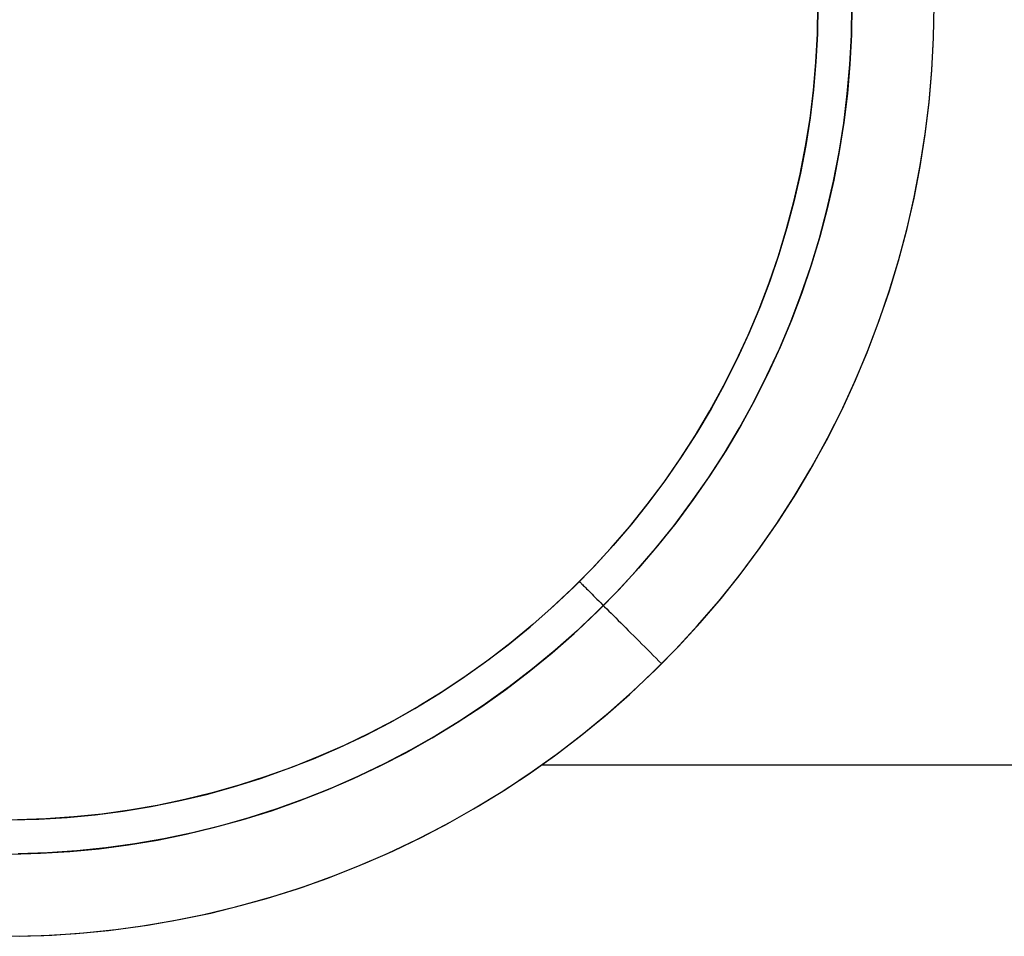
# Model space of a CAD drawing. Header units: millimetres. Extents: x -299 to -179, y 76 to 121.
# Tile 57 of 69: x -203.69 to -201.57, y 112.97 to 114.94. Entities that reach past the tile are written whole.
import ezdxf

# ---------------------------------------------------------------- set-up
doc = ezdxf.new("R2010")
doc.units = ezdxf.units.MM
doc.header["$MEASUREMENT"] = 0
doc.layers.add('Predefinito', color=7, linetype='Continuous', true_color=0x000000)

msp = doc.modelspace()

# ---------------------------------------------------------------- linework, layer by layer
at = {"layer": 'Predefinito'}
for p, q in [((-201.9742, 114.9655, -1.4514), (-201.9752, 114.905, -1.4514)), ((-201.9752, 114.9047, -1.25), (-201.9742, 114.9655, -1.25)), ((-201.9752, 114.9047, -1.4494), (-201.9742, 114.9655, -1.4494)), ((-201.902, 114.9022, -1.0732), (-201.9009, 114.9655, -1.0732)), ((-201.9009, 114.9655, -1.6282), (-201.902, 114.9025, -1.6282)), ((-201.7254, 114.896, -1), (-201.7242, 114.9655, -1)), ((-201.7254, 114.8964, -1.7014), (-201.7242, 114.9655, -1.7014)), ((-201.9784, 114.8441, -1.25), (-201.9752, 114.9047, -1.25)), ((-201.9784, 114.8441, -1.4494), (-201.9752, 114.9047, -1.4494)), ((-201.9752, 114.905, -1.4514), (-201.9783, 114.8447, -1.4514)), ((-201.902, 114.9025, -1.6282), (-201.9053, 114.8397, -1.6282)), ((-201.9053, 114.839, -1.0732), (-201.902, 114.9022, -1.0732)), ((-201.729, 114.8267, -1), (-201.7254, 114.896, -1)), ((-201.7289, 114.8275, -1.7014), (-201.7254, 114.8964, -1.7014)), ((-201.9836, 114.7835, -1.25), (-201.9784, 114.8441, -1.25)), ((-201.9836, 114.7835, -1.4494), (-201.9784, 114.8441, -1.4494)), ((-201.9783, 114.8447, -1.4514), (-201.9835, 114.7845, -1.4514)), ((-201.9108, 114.7759, -1.0732), (-201.9053, 114.839, -1.0732)), ((-201.9053, 114.8397, -1.6282), (-201.9107, 114.777, -1.6282)), ((-201.735, 114.7575, -1), (-201.729, 114.8267, -1)), ((-201.7349, 114.7587, -1.7014), (-201.7289, 114.8275, -1.7014)), ((-201.9835, 114.7845, -1.4514), (-201.9908, 114.7246, -1.4514)), ((-201.991, 114.7232, -1.25), (-201.9836, 114.7835, -1.25)), ((-201.991, 114.7232, -1.4494), (-201.9836, 114.7835, -1.4494)), ((-201.9185, 114.7131, -1.0732), (-201.9108, 114.7759, -1.0732)), ((-201.9107, 114.777, -1.6282), (-201.9183, 114.7145, -1.6282)), ((-201.7434, 114.6886, -1), (-201.735, 114.7575, -1)), ((-201.7432, 114.6901, -1.7014), (-201.7349, 114.7587, -1.7014)), ((-202.0005, 114.6632, -1.25), (-201.991, 114.7232, -1.25)), ((-202.0005, 114.6632, -1.4494), (-201.991, 114.7232, -1.4494)), ((-201.9908, 114.7246, -1.4514), (-202.0002, 114.6649, -1.4514)), ((-201.9283, 114.6506, -1.0732), (-201.9185, 114.7131, -1.0732)), ((-201.9183, 114.7145, -1.6282), (-201.928, 114.6523, -1.6282)), ((-201.7542, 114.6201, -1), (-201.7434, 114.6886, -1)), ((-201.7539, 114.6219, -1.7014), (-201.7432, 114.6901, -1.7014)), ((-202.012, 114.6036, -1.25), (-202.0005, 114.6632, -1.25)), ((-202.012, 114.6036, -1.4494), (-202.0005, 114.6632, -1.4494)), ((-202.0002, 114.6649, -1.4514), (-202.0116, 114.6055, -1.4514)), ((-201.9403, 114.5884, -1.0732), (-201.9283, 114.6506, -1.0732)), ((-201.928, 114.6523, -1.6282), (-201.9399, 114.5905, -1.6282)), ((-201.7674, 114.5519, -1), (-201.7542, 114.6201, -1)), ((-201.7669, 114.5541, -1.7014), (-201.7539, 114.6219, -1.7014)), ((-202.0256, 114.5444, -1.25), (-202.012, 114.6036, -1.25)), ((-202.0256, 114.5444, -1.4494), (-202.012, 114.6036, -1.4494)), ((-202.0116, 114.6055, -1.4514), (-202.025, 114.5466, -1.4514)), ((-201.9545, 114.5268, -1.0732), (-201.9403, 114.5884, -1.0732)), ((-201.9399, 114.5905, -1.6282), (-201.9539, 114.5291, -1.6282)), ((-201.7829, 114.4842, -1), (-201.7674, 114.5519, -1)), ((-201.7823, 114.4868, -1.7014), (-201.7669, 114.5541, -1.7014)), ((-202.0412, 114.4857, -1.25), (-202.0256, 114.5444, -1.25)), ((-202.0412, 114.4857, -1.4494), (-202.0256, 114.5444, -1.4494)), ((-202.025, 114.5466, -1.4514), (-202.0405, 114.4883, -1.4514)), ((-201.9708, 114.4656, -1.0732), (-201.9545, 114.5268, -1.0732)), ((-201.9539, 114.5291, -1.6282), (-201.97, 114.4683, -1.6282)), ((-202.0405, 114.4883, -1.4514), (-202.058, 114.4304, -1.4514)), ((-202.0589, 114.4276, -1.25), (-202.0412, 114.4857, -1.25)), ((-202.0589, 114.4276, -1.4494), (-202.0412, 114.4857, -1.4494)), ((-201.97, 114.4683, -1.6282), (-201.9882, 114.408, -1.6282)), ((-201.8008, 114.4171, -1), (-201.7829, 114.4842, -1)), ((-201.8, 114.4201, -1.7014), (-201.7823, 114.4868, -1.7014)), ((-201.9892, 114.4051, -1.0732), (-201.9708, 114.4656, -1.0732)), ((-202.0785, 114.3701, -1.25), (-202.0589, 114.4276, -1.25)), ((-202.0785, 114.3701, -1.4494), (-202.0589, 114.4276, -1.4494)), ((-202.058, 114.4304, -1.4514), (-202.0774, 114.3732, -1.4514)), ((-202.0097, 114.3452, -1.0732), (-201.9892, 114.4051, -1.0732)), ((-201.9882, 114.408, -1.6282), (-202.0085, 114.3484, -1.6282)), ((-201.821, 114.3507, -1), (-201.8008, 114.4171, -1)), ((-201.8199, 114.354, -1.7014), (-201.8, 114.4201, -1.7014)), ((-202.1002, 114.3133, -1.25), (-202.0785, 114.3701, -1.25)), ((-202.1002, 114.3133, -1.4494), (-202.0785, 114.3701, -1.4494)), ((-202.0774, 114.3732, -1.4514), (-202.0988, 114.3167, -1.4514)), ((-202.0323, 114.286, -1.0732), (-202.0097, 114.3452, -1.0732)), ((-202.0085, 114.3484, -1.6282), (-202.0308, 114.2896, -1.6282)), ((-201.8435, 114.285, -1), (-201.821, 114.3507, -1)), ((-201.8422, 114.2886, -1.7014), (-201.8199, 114.354, -1.7014)), ((-202.1238, 114.2574, -1.25), (-202.1002, 114.3133, -1.25)), ((-202.1238, 114.2574, -1.4494), (-202.1002, 114.3133, -1.4494)), ((-202.0988, 114.3167, -1.4514), (-202.1222, 114.261, -1.4514)), ((-202.0569, 114.2277, -1.0732), (-202.0323, 114.286, -1.0732)), ((-202.0308, 114.2896, -1.6282), (-202.0552, 114.2316, -1.6282)), ((-201.8682, 114.2202, -1), (-201.8435, 114.285, -1)), ((-201.8666, 114.2241, -1.7014), (-201.8422, 114.2886, -1.7014)), ((-202.1494, 114.2022, -1.25), (-202.1238, 114.2574, -1.25)), ((-202.1494, 114.2022, -1.4494), (-202.1238, 114.2574, -1.4494)), ((-202.1222, 114.261, -1.4514), (-202.1475, 114.2062, -1.4514)), ((-202.0835, 114.1703, -1.0732), (-202.0569, 114.2277, -1.0732)), ((-202.0552, 114.2316, -1.6282), (-202.0815, 114.1744, -1.6282)), ((-201.8952, 114.1562, -1), (-201.8682, 114.2202, -1)), ((-201.8933, 114.1604, -1.7014), (-201.8666, 114.2241, -1.7014)), ((-202.1768, 114.1481, -1.25), (-202.1494, 114.2022, -1.25)), ((-202.1768, 114.1481, -1.4494), (-202.1494, 114.2022, -1.4494)), ((-202.1475, 114.2062, -1.4514), (-202.1746, 114.1522, -1.4514)), ((-202.0815, 114.1744, -1.6282), (-202.1098, 114.1182, -1.6282)), ((-202.1746, 114.1522, -1.4514), (-202.2036, 114.0992, -1.4514)), ((-202.112, 114.1138, -1.0732), (-202.0835, 114.1703, -1.0732)), ((-201.9244, 114.0932, -1), (-201.8952, 114.1562, -1)), ((-201.9222, 114.0977, -1.7014), (-201.8933, 114.1604, -1.7014)), ((-202.2061, 114.0948, -1.25), (-202.1768, 114.1481, -1.25)), ((-202.2061, 114.0948, -1.4494), (-202.1768, 114.1481, -1.4494)), ((-202.1426, 114.0584, -1.0732), (-202.112, 114.1138, -1.0732)), ((-202.1098, 114.1182, -1.6282), (-202.14, 114.0629, -1.6282)), ((-202.2372, 114.0427, -1.25), (-202.2061, 114.0948, -1.25)), ((-202.2372, 114.0427, -1.4494), (-202.2061, 114.0948, -1.4494)), ((-202.2036, 114.0992, -1.4514), (-202.2344, 114.0472, -1.4514)), ((-201.9557, 114.0313, -1), (-201.9244, 114.0932, -1)), ((-201.9532, 114.036, -1.7014), (-201.9222, 114.0977, -1.7014)), ((-202.2344, 114.0472, -1.4514), (-202.267, 113.9963, -1.4514)), ((-202.175, 114.0041, -1.0732), (-202.1426, 114.0584, -1.0732)), ((-202.14, 114.0629, -1.6282), (-202.1721, 114.0088, -1.6282)), ((-202.2701, 113.9916, -1.25), (-202.2372, 114.0427, -1.25)), ((-202.2701, 113.9916, -1.4494), (-202.2372, 114.0427, -1.4494)), ((-201.9892, 113.9705, -1), (-201.9557, 114.0313, -1)), ((-201.9864, 113.9754, -1.7014), (-201.9532, 114.036, -1.7014)), ((-202.2093, 113.9509, -1.0732), (-202.175, 114.0041, -1.0732)), ((-202.1721, 114.0088, -1.6282), (-202.206, 113.9558, -1.6282)), ((-202.3048, 113.9417, -1.25), (-202.2701, 113.9916, -1.25)), ((-202.3048, 113.9417, -1.4494), (-202.2701, 113.9916, -1.4494)), ((-202.267, 113.9963, -1.4514), (-202.3013, 113.9466, -1.4514)), ((-202.0248, 113.9109, -1), (-201.9892, 113.9705, -1)), ((-202.0216, 113.916, -1.7014), (-201.9864, 113.9754, -1.7014)), ((-202.3412, 113.8931, -1.25), (-202.3048, 113.9417, -1.25)), ((-202.3412, 113.8931, -1.4494), (-202.3048, 113.9417, -1.4494)), ((-202.3013, 113.9466, -1.4514), (-202.3373, 113.8981, -1.4514)), ((-202.2454, 113.8989, -1.0732), (-202.2093, 113.9509, -1.0732)), ((-202.206, 113.9558, -1.6282), (-202.2418, 113.904, -1.6282)), ((-202.3373, 113.8981, -1.4514), (-202.375, 113.8509, -1.4514)), ((-202.2833, 113.8482, -1.0732), (-202.2454, 113.8989, -1.0732)), ((-202.2418, 113.904, -1.6282), (-202.2793, 113.8535, -1.6282)), ((-202.0624, 113.8525, -1), (-202.0248, 113.9109, -1)), ((-202.0588, 113.8579, -1.7014), (-202.0216, 113.916, -1.7014)), ((-202.3793, 113.8458, -1.25), (-202.3412, 113.8931, -1.25)), ((-202.3793, 113.8458, -1.4494), (-202.3412, 113.8931, -1.4494)), ((-202.2793, 113.8535, -1.6282), (-202.3185, 113.8043, -1.6282)), ((-202.098, 113.8011, -1.7014), (-202.0588, 113.8579, -1.7014)), ((-202.4189, 113.7997, -1.25), (-202.3793, 113.8458, -1.25)), ((-202.4189, 113.7997, -1.4494), (-202.3793, 113.8458, -1.4494)), ((-202.375, 113.8509, -1.4514), (-202.4143, 113.805, -1.4514)), ((-202.323, 113.7989, -1.0732), (-202.2833, 113.8482, -1.0732)), ((-202.1021, 113.7955, -1), (-202.0624, 113.8525, -1)), ((-202.4602, 113.7552, -1.25), (-202.4189, 113.7997, -1.25)), ((-202.4602, 113.7552, -1.4494), (-202.4189, 113.7997, -1.4494)), ((-202.4143, 113.805, -1.4514), (-202.4551, 113.7605, -1.4514)), ((-202.3643, 113.751, -1.0732), (-202.323, 113.7989, -1.0732)), ((-202.3185, 113.8043, -1.6282), (-202.3595, 113.7564, -1.6282)), ((-202.1436, 113.7399, -1), (-202.1021, 113.7955, -1)), ((-202.1392, 113.7456, -1.7014), (-202.098, 113.8011, -1.7014)), ((-202.5029, 113.712, -1.25), (-202.4602, 113.7552, -1.25)), ((-202.5029, 113.712, -1.4494), (-202.4602, 113.7552, -1.4494)), ((-202.4551, 113.7605, -1.4514), (-202.4975, 113.7174, -1.4514)), ((-202.4073, 113.7045, -1.0732), (-202.3643, 113.751, -1.0732)), ((-202.3595, 113.7564, -1.6282), (-202.402, 113.71, -1.6282)), ((-202.4864, 113.7277, -1.25), (-202.4863, 113.7276, -1.2413)), ((-202.4864, 113.7277, -1.4514), (-202.4863, 113.7276, -1.4601)), ((-202.4863, 113.7276, -1.2413), (-202.4859, 113.7272, -1.2326)), ((-202.4863, 113.7276, -1.4601), (-202.4859, 113.7272, -1.4688)), ((-202.4859, 113.7272, -1.2326), (-202.4854, 113.7267, -1.2239)), ((-202.4859, 113.7272, -1.4688), (-202.4854, 113.7267, -1.4775)), ((-202.4854, 113.7267, -1.2239), (-202.4846, 113.7259, -1.2152)), ((-202.4854, 113.7267, -1.4775), (-202.4846, 113.7259, -1.4862)), ((-202.1871, 113.6858, -1), (-202.1436, 113.7399, -1)), ((-202.1823, 113.6917, -1.7014), (-202.1392, 113.7456, -1.7014)), ((-202.5472, 113.6704, -1.25), (-202.5029, 113.712, -1.25)), ((-202.5472, 113.6704, -1.4494), (-202.5029, 113.712, -1.4494)), ((-202.4975, 113.7174, -1.4514), (-202.5413, 113.6758, -1.4514)), ((-202.4846, 113.7259, -1.2152), (-202.4837, 113.725, -1.2066)), ((-202.4846, 113.7259, -1.4862), (-202.4837, 113.725, -1.4948)), ((-202.4837, 113.725, -1.2066), (-202.4825, 113.7238, -1.198)), ((-202.4837, 113.725, -1.4948), (-202.4825, 113.7238, -1.5034)), ((-202.4825, 113.7238, -1.198), (-202.4811, 113.7224, -1.1895)), ((-202.4825, 113.7238, -1.5034), (-202.4811, 113.7224, -1.5119)), ((-202.4811, 113.7224, -1.1895), (-202.4795, 113.7208, -1.1811)), ((-202.4811, 113.7224, -1.5119), (-202.4795, 113.7208, -1.5203)), ((-202.4795, 113.7208, -1.1811), (-202.4777, 113.719, -1.1727)), ((-202.4795, 113.7208, -1.5203), (-202.4777, 113.719, -1.5287)), ((-202.4777, 113.719, -1.1727), (-202.4757, 113.717, -1.1645)), ((-202.4777, 113.719, -1.5287), (-202.4757, 113.717, -1.5369)), ((-202.4757, 113.717, -1.1645), (-202.4735, 113.7148, -1.1563)), ((-202.4757, 113.717, -1.5369), (-202.4735, 113.7148, -1.5451)), ((-202.4735, 113.7148, -1.1563), (-202.4711, 113.7124, -1.1483)), ((-202.4735, 113.7148, -1.5451), (-202.4711, 113.7124, -1.5531)), ((-202.4711, 113.7124, -1.1483), (-202.4685, 113.7098, -1.1404)), ((-202.4711, 113.7124, -1.5531), (-202.4685, 113.7098, -1.561)), ((-202.4685, 113.7098, -1.1404), (-202.4657, 113.707, -1.1326)), ((-202.4685, 113.7098, -1.561), (-202.4657, 113.707, -1.5688)), ((-202.4657, 113.707, -1.1326), (-202.4627, 113.704, -1.125)), ((-202.4657, 113.707, -1.5688), (-202.4627, 113.704, -1.5764)), ((-202.402, 113.71, -1.6282), (-202.4461, 113.6652, -1.6282)), ((-202.4627, 113.704, -1.125), (-202.4595, 113.7008, -1.1175)), ((-202.4627, 113.704, -1.5764), (-202.4595, 113.7008, -1.5839)), ((-202.4595, 113.7008, -1.1175), (-202.4561, 113.6974, -1.1102)), ((-202.4595, 113.7008, -1.5839), (-202.4561, 113.6974, -1.5912)), ((-202.4561, 113.6974, -1.1102), (-202.4526, 113.6939, -1.103)), ((-202.4561, 113.6974, -1.5912), (-202.4526, 113.6939, -1.5984)), ((-202.4526, 113.6939, -1.103), (-202.4489, 113.6902, -1.0961)), ((-202.4526, 113.6939, -1.5984), (-202.4489, 113.6902, -1.6053)), ((-202.4518, 113.6596, -1.0732), (-202.4073, 113.7045, -1.0732)), ((-202.4489, 113.6902, -1.0961), (-202.445, 113.6863, -1.0893)), ((-202.4489, 113.6902, -1.6053), (-202.445, 113.6863, -1.6121)), ((-202.445, 113.6863, -1.0893), (-202.4409, 113.6822, -1.0827)), ((-202.445, 113.6863, -1.6121), (-202.4409, 113.6822, -1.6187)), ((-202.2325, 113.6332, -1), (-202.1871, 113.6858, -1)), ((-202.2271, 113.6392, -1.7014), (-202.1823, 113.6917, -1.7014)), ((-202.5928, 113.6303, -1.25), (-202.5472, 113.6704, -1.25)), ((-202.5928, 113.6303, -1.4494), (-202.5472, 113.6704, -1.4494)), ((-202.5413, 113.6758, -1.4514), (-202.5865, 113.6357, -1.4514)), ((-202.4461, 113.6652, -1.6282), (-202.4918, 113.6218, -1.6282)), ((-202.4409, 113.6822, -1.0827), (-202.4367, 113.678, -1.0763)), ((-202.4409, 113.6822, -1.6187), (-202.4367, 113.678, -1.6251)), ((-202.4367, 113.678, -1.0763), (-202.4324, 113.6737, -1.0702)), ((-202.4367, 113.678, -1.6251), (-202.4324, 113.6737, -1.6313)), ((-202.4324, 113.6737, -1.0702), (-202.4279, 113.6691, -1.0642)), ((-202.4324, 113.6737, -1.6313), (-202.4279, 113.6691, -1.6372)), ((-202.4279, 113.6691, -1.0642), (-202.4232, 113.6645, -1.0585)), ((-202.4279, 113.6691, -1.6372), (-202.4232, 113.6645, -1.6429)), ((-202.4232, 113.6645, -1.0585), (-202.4184, 113.6597, -1.053)), ((-202.4232, 113.6645, -1.6429), (-202.4184, 113.6597, -1.6484)), ((-202.4979, 113.6162, -1.0732), (-202.4518, 113.6596, -1.0732)), ((-202.4184, 113.6597, -1.053), (-202.4135, 113.6548, -1.0477)), ((-202.4184, 113.6597, -1.6484), (-202.4135, 113.6548, -1.6537)), ((-202.4135, 113.6548, -1.0477), (-202.4084, 113.6497, -1.0427)), ((-202.4135, 113.6548, -1.6537), (-202.4084, 113.6497, -1.6587)), ((-202.4084, 113.6497, -1.0427), (-202.4032, 113.6445, -1.038)), ((-202.4084, 113.6497, -1.6587), (-202.4032, 113.6445, -1.6634)), ((-202.4032, 113.6445, -1.038), (-202.3979, 113.6392, -1.0335)), ((-202.4032, 113.6445, -1.6634), (-202.3979, 113.6392, -1.6679)), ((-202.6399, 113.5919, -1.25), (-202.5928, 113.6303, -1.25)), ((-202.6399, 113.5919, -1.4494), (-202.5928, 113.6303, -1.4494)), ((-202.5865, 113.6357, -1.4514), (-202.6331, 113.5972, -1.4514)), ((-202.4918, 113.6218, -1.6282), (-202.5389, 113.5801, -1.6282)), ((-202.3979, 113.6392, -1.0335), (-202.3925, 113.6338, -1.0293)), ((-202.3979, 113.6392, -1.6679), (-202.3925, 113.6338, -1.6722)), ((-202.3925, 113.6338, -1.0293), (-202.3871, 113.6283, -1.0253)), ((-202.3925, 113.6338, -1.6722), (-202.3871, 113.6283, -1.6761)), ((-202.3871, 113.6283, -1.0253), (-202.3815, 113.6227, -1.0216)), ((-202.3871, 113.6283, -1.6761), (-202.3815, 113.6227, -1.6798)), ((-202.3815, 113.6227, -1.0216), (-202.3758, 113.6171, -1.0182)), ((-202.3815, 113.6227, -1.6798), (-202.3758, 113.6171, -1.6832)), ((-202.2796, 113.5823, -1), (-202.2325, 113.6332, -1)), ((-202.2738, 113.5883, -1.7014), (-202.2271, 113.6392, -1.7014)), ((-202.5455, 113.5744, -1.0732), (-202.4979, 113.6162, -1.0732)), ((-202.3758, 113.6171, -1.0182), (-202.37, 113.6113, -1.0151)), ((-202.3758, 113.6171, -1.6832), (-202.37, 113.6113, -1.6863)), ((-202.37, 113.6113, -1.0151), (-202.3642, 113.6055, -1.0122)), ((-202.37, 113.6113, -1.6863), (-202.3642, 113.6055, -1.6892)), ((-202.3642, 113.6055, -1.0122), (-202.3583, 113.5996, -1.0097)), ((-202.3642, 113.6055, -1.6892), (-202.3583, 113.5996, -1.6917)), ((-202.3583, 113.5996, -1.0097), (-202.3523, 113.5936, -1.0074)), ((-202.3583, 113.5996, -1.6917), (-202.3523, 113.5936, -1.694)), ((-202.6882, 113.555, -1.25), (-202.6399, 113.5919, -1.25)), ((-202.6882, 113.555, -1.4494), (-202.6399, 113.5919, -1.4494)), ((-202.6331, 113.5972, -1.4514), (-202.6809, 113.5604, -1.4514)), ((-202.5389, 113.5801, -1.6282), (-202.5874, 113.54, -1.6282)), ((-202.3523, 113.5936, -1.0074), (-202.3463, 113.5876, -1.0055)), ((-202.3523, 113.5936, -1.694), (-202.3463, 113.5876, -1.6959)), ((-202.3463, 113.5876, -1.0055), (-202.3402, 113.5815, -1.0038)), ((-202.3463, 113.5876, -1.6959), (-202.3402, 113.5815, -1.6976)), ((-202.3402, 113.5815, -1.0038), (-202.3341, 113.5754, -1.0024)), ((-202.3402, 113.5815, -1.6976), (-202.3341, 113.5754, -1.699)), ((-202.3285, 113.5329, -1), (-202.2796, 113.5823, -1)), ((-202.3222, 113.5391, -1.7014), (-202.2738, 113.5883, -1.7014)), ((-202.6809, 113.5604, -1.4514), (-202.73, 113.5252, -1.4514)), ((-202.5945, 113.5344, -1.0732), (-202.5455, 113.5744, -1.0732)), ((-202.3341, 113.5754, -1.0024), (-202.328, 113.5693, -1.0014)), ((-202.3341, 113.5754, -1.699), (-202.328, 113.5693, -1.7)), ((-202.328, 113.5693, -1.0014), (-202.3219, 113.5632, -1.0006)), ((-202.328, 113.5693, -1.7), (-202.3219, 113.5632, -1.7008)), ((-202.3219, 113.5632, -1.0006), (-202.3157, 113.557, -1.0002)), ((-202.3219, 113.5632, -1.7008), (-202.3157, 113.557, -1.7013)), ((-202.3157, 113.557, -1.0002), (-202.3095, 113.5508, -1)), ((-202.3157, 113.557, -1.7013), (-202.3095, 113.5508, -1.7014)), ((-202.7378, 113.5199, -1.25), (-202.6882, 113.555, -1.25)), ((-202.7378, 113.5199, -1.4494), (-202.6882, 113.555, -1.4494)), ((-202.5874, 113.54, -1.6282), (-202.6373, 113.5016, -1.6282)), ((-202.3723, 113.4915, -1.7014), (-202.3222, 113.5391, -1.7014)), ((-202.7885, 113.4866, -1.25), (-202.7378, 113.5199, -1.25)), ((-202.7885, 113.4866, -1.4494), (-202.7378, 113.5199, -1.4494)), ((-202.73, 113.5252, -1.4514), (-202.7804, 113.4918, -1.4514)), ((-202.6448, 113.496, -1.0732), (-202.5945, 113.5344, -1.0732)), ((-202.379, 113.4854, -1), (-202.3285, 113.5329, -1)), ((-202.6965, 113.4595, -1.0732), (-202.6448, 113.496, -1.0732)), ((-202.6373, 113.5016, -1.6282), (-202.6885, 113.465, -1.6282)), ((-202.8404, 113.455, -1.25), (-202.7885, 113.4866, -1.25)), ((-202.8404, 113.455, -1.4494), (-202.7885, 113.4866, -1.4494)), ((-202.7804, 113.4918, -1.4514), (-202.8318, 113.4601, -1.4514)), ((-202.4312, 113.4396, -1), (-202.379, 113.4854, -1)), ((-202.424, 113.4458, -1.7014), (-202.3723, 113.4915, -1.7014)), ((-202.8934, 113.4252, -1.25), (-202.8404, 113.455, -1.25)), ((-202.8934, 113.4252, -1.4494), (-202.8404, 113.455, -1.4494)), ((-202.8318, 113.4601, -1.4514), (-202.8843, 113.4302, -1.4514)), ((-202.7494, 113.4247, -1.0732), (-202.6965, 113.4595, -1.0732)), ((-202.6885, 113.465, -1.6282), (-202.7409, 113.4301, -1.6282)), ((-202.8843, 113.4302, -1.4514), (-202.9378, 113.4021, -1.4514)), ((-202.7409, 113.4301, -1.6282), (-202.7944, 113.3971, -1.6282)), ((-202.485, 113.3956, -1), (-202.4312, 113.4396, -1)), ((-202.4772, 113.4018, -1.7014), (-202.424, 113.4458, -1.7014)), ((-202.9473, 113.3973, -1.25), (-202.8934, 113.4252, -1.25)), ((-202.9473, 113.3973, -1.4494), (-202.8934, 113.4252, -1.4494)), ((-202.8034, 113.3918, -1.0732), (-202.7494, 113.4247, -1.0732)), ((-203.0022, 113.3713, -1.25), (-202.9473, 113.3973, -1.25)), ((-203.0022, 113.3713, -1.4494), (-202.9473, 113.3973, -1.4494)), ((-202.9378, 113.4021, -1.4514), (-202.9922, 113.3759, -1.4514)), ((-202.8586, 113.3608, -1.0732), (-202.8034, 113.3918, -1.0732)), ((-202.7944, 113.3971, -1.6282), (-202.8491, 113.3659, -1.6282)), ((-202.5402, 113.3536, -1), (-202.485, 113.3956, -1)), ((-202.5319, 113.3597, -1.7014), (-202.4772, 113.4018, -1.7014)), ((-203.058, 113.3472, -1.25), (-203.0022, 113.3713, -1.25)), ((-203.058, 113.3472, -1.4494), (-203.0022, 113.3713, -1.4494)), ((-202.9922, 113.3759, -1.4514), (-203.0475, 113.3516, -1.4514)), ((-203.1145, 113.3251, -1.25), (-203.058, 113.3472, -1.25)), ((-203.1145, 113.3251, -1.4494), (-203.058, 113.3472, -1.4494)), ((-203.0475, 113.3516, -1.4514), (-203.1036, 113.3292, -1.4514)), ((-202.9148, 113.3317, -1.0732), (-202.8586, 113.3608, -1.0732)), ((-202.8491, 113.3659, -1.6282), (-202.9049, 113.3367, -1.6282)), ((-202.5968, 113.3134, -1), (-202.5402, 113.3536, -1)), ((-202.588, 113.3195, -1.7014), (-202.5319, 113.3597, -1.7014)), ((-203.1718, 113.3049, -1.25), (-203.1145, 113.3251, -1.25)), ((-203.1718, 113.3049, -1.4494), (-203.1145, 113.3251, -1.4494)), ((-203.1036, 113.3292, -1.4514), (-203.1605, 113.3087, -1.4514)), ((-202.972, 113.3046, -1.0732), (-202.9148, 113.3317, -1.0732)), ((-202.9049, 113.3367, -1.6282), (-202.9616, 113.3094, -1.6282)), ((-202.5675, 113.3339, -1.7014), (-184.3971, 113.3339, -1.7014)), ((-203.2298, 113.2867, -1.25), (-203.1718, 113.3049, -1.25)), ((-203.2298, 113.2867, -1.4494), (-203.1718, 113.3049, -1.4494)), ((-203.1605, 113.3087, -1.4514), (-203.218, 113.2903, -1.4514)), ((-203.0301, 113.2795, -1.0732), (-202.972, 113.3046, -1.0732)), ((-202.9616, 113.3094, -1.6282), (-203.0192, 113.284, -1.6282)), ((-202.6549, 113.2753, -1), (-202.5968, 113.3134, -1)), ((-202.6455, 113.2812, -1.7014), (-202.588, 113.3195, -1.7014)), ((-203.2884, 113.2706, -1.25), (-203.2298, 113.2867, -1.25)), ((-203.2884, 113.2706, -1.4494), (-203.2298, 113.2867, -1.4494)), ((-203.218, 113.2903, -1.4514), (-203.2761, 113.2738, -1.4514)), ((-203.0192, 113.284, -1.6282), (-203.0776, 113.2607, -1.6282)), ((-203.3475, 113.2565, -1.25), (-203.2884, 113.2706, -1.25)), ((-203.3475, 113.2565, -1.4494), (-203.2884, 113.2706, -1.4494)), ((-203.2761, 113.2738, -1.4514), (-203.3347, 113.2593, -1.4514)), ((-203.0776, 113.2607, -1.6282), (-203.1369, 113.2394, -1.6282)), ((-203.089, 113.2564, -1.0732), (-203.0301, 113.2795, -1.0732)), ((-202.7142, 113.2392, -1), (-202.6549, 113.2753, -1)), ((-202.7043, 113.245, -1.7014), (-202.6455, 113.2812, -1.7014)), ((-203.4669, 113.2345, -1.25), (-203.407, 113.2444, -1.25)), ((-203.4669, 113.2345, -1.4494), (-203.407, 113.2444, -1.4494)), ((-203.3939, 113.2469, -1.4514), (-203.4534, 113.2365, -1.4514)), ((-203.407, 113.2444, -1.25), (-203.3475, 113.2565, -1.25)), ((-203.407, 113.2444, -1.4494), (-203.3475, 113.2565, -1.4494)), ((-203.3347, 113.2593, -1.4514), (-203.3939, 113.2469, -1.4514)), ((-203.1369, 113.2394, -1.6282), (-203.1968, 113.2202, -1.6282)), ((-203.1487, 113.2354, -1.0732), (-203.089, 113.2564, -1.0732)), ((-202.7643, 113.2108, -1.7014), (-202.7043, 113.245, -1.7014)), ((-203.6482, 113.2171, -1.25), (-203.5876, 113.2208, -1.25)), ((-203.6482, 113.2171, -1.4494), (-203.5876, 113.2208, -1.4494)), ((-203.5733, 113.222, -1.4514), (-203.6336, 113.2178, -1.4514)), ((-203.5876, 113.2208, -1.25), (-203.5271, 113.2266, -1.25)), ((-203.5876, 113.2208, -1.4494), (-203.5271, 113.2266, -1.4494)), ((-203.5132, 113.2282, -1.4514), (-203.5733, 113.222, -1.4514)), ((-203.5271, 113.2266, -1.25), (-203.4669, 113.2345, -1.25)), ((-203.5271, 113.2266, -1.4494), (-203.4669, 113.2345, -1.4494)), ((-203.4534, 113.2365, -1.4514), (-203.5132, 113.2282, -1.4514)), ((-203.1968, 113.2202, -1.6282), (-203.2573, 113.203, -1.6282)), ((-203.2091, 113.2165, -1.0732), (-203.1487, 113.2354, -1.0732)), ((-202.7747, 113.2052, -1), (-202.7142, 113.2392, -1)), ((-203.709, 113.2155, -1.25), (-203.6482, 113.2171, -1.25)), ((-203.709, 113.2155, -1.4494), (-203.6482, 113.2171, -1.4494)), ((-203.6336, 113.2178, -1.4514), (-203.694, 113.2157, -1.4514)), ((-203.3317, 113.185, -1.0732), (-203.2701, 113.1997, -1.0732)), ((-203.2573, 113.203, -1.6282), (-203.3185, 113.1879, -1.6282)), ((-203.2701, 113.1997, -1.0732), (-203.2091, 113.2165, -1.0732)), ((-202.8363, 113.1733, -1), (-202.7747, 113.2052, -1)), ((-202.8254, 113.1788, -1.7014), (-202.7643, 113.2108, -1.7014)), ((-203.3937, 113.1724, -1.0732), (-203.3317, 113.185, -1.0732)), ((-203.3185, 113.1879, -1.6282), (-203.3801, 113.175, -1.6282)), ((-202.8876, 113.1488, -1.7014), (-202.8254, 113.1788, -1.7014)), ((-203.5044, 113.1555, -1.6282), (-203.567, 113.149, -1.6282)), ((-203.5189, 113.1538, -1.0732), (-203.4561, 113.162, -1.0732)), ((-203.4421, 113.1642, -1.6282), (-203.5044, 113.1555, -1.6282)), ((-203.4561, 113.162, -1.0732), (-203.3937, 113.1724, -1.0732)), ((-203.3801, 113.175, -1.6282), (-203.4421, 113.1642, -1.6282)), ((-202.8991, 113.1436, -1), (-202.8363, 113.1733, -1)), ((-203.7083, 113.1423, -1.0732), (-203.6451, 113.1439, -1.0732)), ((-203.6298, 113.1447, -1.6282), (-203.6927, 113.1425, -1.6282)), ((-203.6451, 113.1439, -1.0732), (-203.5819, 113.1478, -1.0732)), ((-203.567, 113.149, -1.6282), (-203.6298, 113.1447, -1.6282)), ((-203.5819, 113.1478, -1.0732), (-203.5189, 113.1538, -1.0732)), ((-202.9628, 113.116, -1), (-202.8991, 113.1436, -1)), ((-202.9508, 113.121, -1.7014), (-202.8876, 113.1488, -1.7014)), ((-203.0275, 113.0907, -1), (-202.9628, 113.116, -1)), ((-203.015, 113.0954, -1.7014), (-202.9508, 113.121, -1.7014)), ((-203.0799, 113.0721, -1.7014), (-203.015, 113.0954, -1.7014)), ((-203.1457, 113.0509, -1.7014), (-203.0799, 113.0721, -1.7014)), ((-203.0929, 113.0677, -1), (-203.0275, 113.0907, -1)), ((-203.2121, 113.0321, -1.7014), (-203.1457, 113.0509, -1.7014)), ((-203.1592, 113.0469, -1), (-203.0929, 113.0677, -1)), ((-203.2936, 113.0123, -1), (-203.2261, 113.0285, -1)), ((-203.2791, 113.0156, -1.7014), (-203.2121, 113.0321, -1.7014)), ((-203.2261, 113.0285, -1), (-203.1592, 113.0469, -1)), ((-203.3617, 112.9986, -1), (-203.2936, 113.0123, -1)), ((-203.3467, 113.0014, -1.7014), (-203.2791, 113.0156, -1.7014)), ((-203.499, 112.9782, -1), (-203.4302, 112.9872, -1)), ((-203.4831, 112.98, -1.7014), (-203.4147, 112.9895, -1.7014)), ((-203.4302, 112.9872, -1), (-203.3617, 112.9986, -1)), ((-203.4147, 112.9895, -1.7014), (-203.3467, 113.0014, -1.7014)), ((-203.7068, 112.9655, -1), (-203.6374, 112.9673, -1)), ((-203.6896, 112.9657, -1.7014), (-203.6206, 112.9681, -1.7014)), ((-203.6374, 112.9673, -1), (-203.5681, 112.9715, -1)), ((-203.6206, 112.9681, -1.7014), (-203.5518, 112.9729, -1.7014)), ((-203.5681, 112.9715, -1), (-203.499, 112.9782, -1)), ((-203.5518, 112.9729, -1.7014), (-203.4831, 112.98, -1.7014))]:
    msp.add_line(p, q, dxfattribs=at)

doc.saveas('drawing.dxf')
